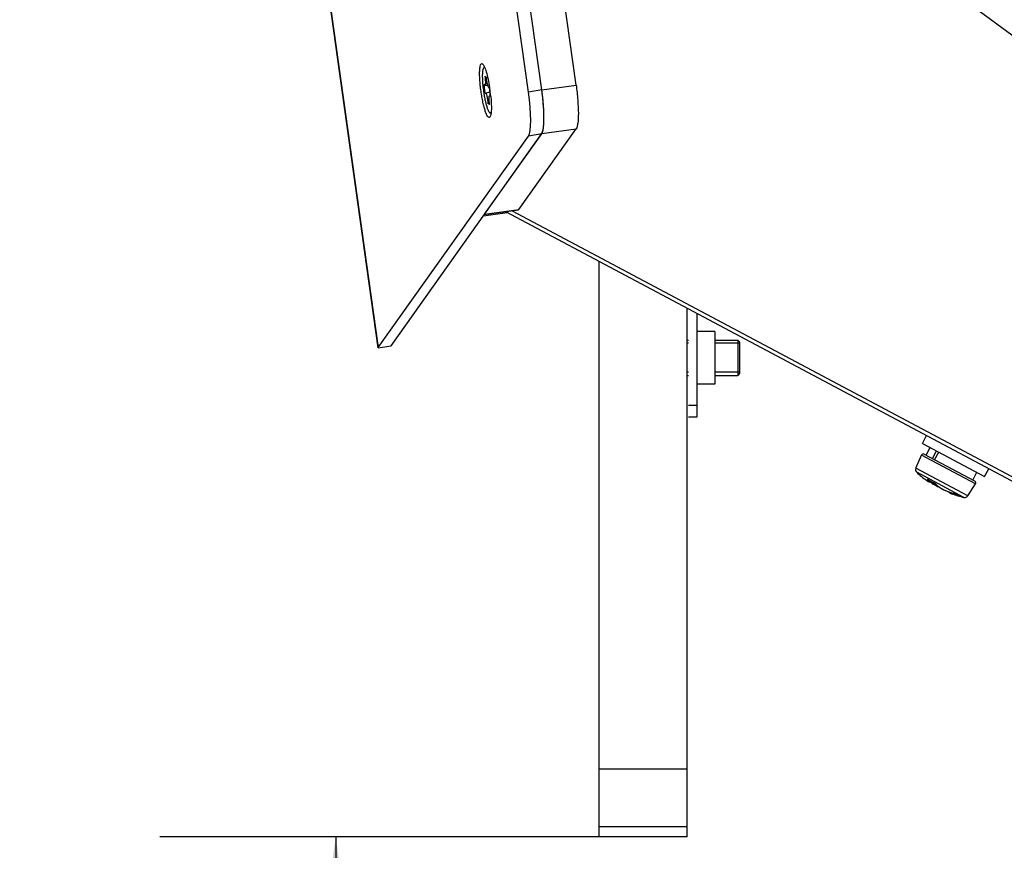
# Model space of a CAD drawing. Header units: millimetres. Extents: x 0 to 420, y 0 to 297.
# Tile 114 of 256: x 71 to 82, y 161 to 171. Entities that reach past the tile are written whole.
import ezdxf

# ---------------------------------------------------------------- set-up
doc = ezdxf.new("R2010")
doc.units = ezdxf.units.MM
doc.header["$LTSCALE"] = 23.1
doc.layers.get('0').update_dxf_attribs({"linetype": 'CONTINUOUS'})
doc.layers.add('AXES', color=7, linetype='CONTINUOUS')
doc.layers.add('DIM_PILOTEES', color=7, linetype='CONTINUOUS')
doc.styles.get("Standard").update_dxf_attribs({"font": 'txt', "width": 0.7})
doc.dimstyles.new('DIMSTYLE_2', dxfattribs={"dimtxt": 2.5, "dimasz": 3.5, "dimexe": 2, "dimexo": 0, "dimtad": 1, "dimdec": 0, "dimlfac": 10, "dimdsep": 46, "dimtxsty": 'Standard', "dimblk": '_FILLED', "dimblk1": '_FILLED', "dimblk2": '_FILLED', "dimcen": 0.09, "dimazin": 2, "dimtp": 0.5, "dimtm": 0.5, "dimtfac": 1, "dimtdec": 0, "dimtofl": 0, "dimtmove": 0, "dimatfit": 3, "dimldrblk": '_FILLED', "dimfxl": 0, "dimtolj": 1, "dimarcsym": 0})
doc.dimstyles.new('DIMSTYLE_4', dxfattribs={"dimtxt": 2.5, "dimasz": 3.5, "dimexe": 2, "dimexo": 0, "dimtad": 1, "dimdec": 0, "dimlfac": 10, "dimdsep": 46, "dimtxsty": 'Standard', "dimblk": '_FILLED', "dimblk1": '_FILLED', "dimblk2": '_FILLED', "dimcen": 0.09, "dimazin": 2, "dimtp": 0.8, "dimtm": 0.8, "dimtfac": 1, "dimtdec": 0, "dimtofl": 0, "dimtmove": 0, "dimatfit": 3, "dimldrblk": '_FILLED', "dimfxl": 0, "dimtolj": 1, "dimarcsym": 0})

# ---------------------------------------------------------------- blocks, each defined once
blk = doc.blocks.new('_FILLED')
at = {"color": 0, "linetype": 'ByBlock'}
blk.add_solid([(0, 0), (-1, 0.1429), (-1, -0.1429)], dxfattribs=at)
blk = doc.blocks.new('*D14')
at = {"layer": 'DIM_PILOTEES', "color": 2, "linetype": 'Continuous'}
for p, q in [((77.425, 161.622), (72.43, 161.622)), ((74.43, 161.622), (74.43, 145.535)), ((74.43, 129.447), (74.43, 145.535)), ((98.955, 129.447), (72.43, 129.447))]:
    blk.add_line(p, q, dxfattribs=at)
at = {"layer": 'DIM_PILOTEES', "color": 2, "linetype": 'Continuous', "xscale": 3.5, "yscale": 3.5, "zscale": 3.5}
for p, rotation in [((74.43, 161.622), 90), ((74.43, 129.447), 270)]:
    blk.add_blockref('_FILLED', p, dxfattribs=dict(at, rotation=rotation))
at = {"layer": 'DIM_PILOTEES', "color": 2, "linetype": 'Continuous', "insert": (71.305, 145.777), "char_height": 2.5, "width": 8.57143, "attachment_point": 2, "rotation": 90, "line_spacing_factor": 0.9}
blk.add_mtext('{\\ftxt;\\W0.0001;\\H0.0001;\\~}{\\ftxt;\\W2.2857142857;\\H2.5; }{\\ftxt;\\W0.0001;\\H0.0001;\\~}', dxfattribs=at)
blk = doc.blocks.new('*D15')
at = {"layer": 'DIM_PILOTEES', "color": 2, "linetype": 'Continuous'}
for p, q in [((124.125, 214.622), (61.807, 214.622)), ((63.807, 214.622), (63.807, 172.035)), ((63.807, 129.447), (63.807, 172.035)), ((98.955, 129.447), (61.807, 129.447))]:
    blk.add_line(p, q, dxfattribs=at)
at = {"layer": 'DIM_PILOTEES', "color": 2, "linetype": 'Continuous', "xscale": 3.5, "yscale": 3.5, "zscale": 3.5}
for p, rotation in [((63.807, 214.622), 90), ((63.807, 129.447), 270)]:
    blk.add_blockref('_FILLED', p, dxfattribs=dict(at, rotation=rotation))
at = {"layer": 'DIM_PILOTEES', "color": 2, "linetype": 'Continuous', "insert": (60.682, 169.371), "char_height": 2.5, "width": 11.78571, "attachment_point": 2, "rotation": 90, "line_spacing_factor": 0.9}
blk.add_mtext('{\\ftxt;\\W0.0001;\\H0.0001;\\~}{\\ftxt;\\W0.4285714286;\\H2.5; }{\\ftxt;\\W0.0001;\\H0.0001;\\~}{\\ftxt;\\W0.0001;\\H0.0001;\\~}{\\ftxt;\\W2.2857142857;\\H2.5; }{\\ftxt;\\W0.0001;\\H0.0001;\\~}{\\ftxt;\\W0.0001;\\H0.0001;\\~}{\\ftxt;\\W0.4285714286;\\H2.5; }{\\ftxt;\\W0.0001;\\H0.0001;\\~}', dxfattribs=at)

msp = doc.modelspace()

# ---------------------------------------------------------------- linework, layer by layer
at = {"color": 7, "linetype": 'Continuous'}
for p, q in [((76.7717, 170.1121), (73.2807, 195.092)), ((76.6215, 170.0878), (73.1299, 195.0722)), ((74.9105, 167.1821), (71.9797, 188.1398)), ((71.9816, 188.1401), (74.9125, 167.1824)), ((77.1624, 170.1667), (76.4993, 174.9114)), ((76.1242, 170.3652), (76.116, 170.364)), ((76.1248, 170.2666), (76.1434, 170.2547)), ((76.1292, 170.0745), (76.1176, 170.175)), ((76.1247, 170.167), (76.1572, 170.1669)), ((76.1721, 170.1368), (76.1749, 170.1368)), ((76.1747, 170.1386), (76.1864, 170.038)), ((76.1792, 170.1393), (76.1795, 170.138)), ((76.1795, 170.138), (76.1796, 170.1368)), ((76.7717, 170.1121), (77.1624, 170.1667)), ((76.1313, 170.0762), (76.1803, 170.0903)), ((76.1786, 170.0459), (76.1852, 170.0478)), ((76.7716, 170.1133), (76.6215, 170.0878)), ((76.772, 170.11), (76.7717, 170.1121)), ((76.1767, 169.9624), (76.1605, 169.9583)), ((76.1792, 169.9464), (76.1605, 169.9583)), ((76.1962, 169.8502), (76.188, 169.849)), ((74.9125, 167.1824), (76.6209, 169.588)), ((75.059, 167.2029), (76.7719, 169.6149)), ((76.1209, 168.6984), (76.7709, 169.6135)), ((76.5116, 168.753), (77.1626, 169.6695)), ((76.7709, 169.6135), (76.6209, 169.588)), ((76.7719, 169.6149), (77.1626, 169.6695)), ((76.7735, 169.6173), (76.7761, 169.6219)), ((76.7761, 169.6219), (76.7784, 169.627)), ((76.1085, 168.6807), (76.3787, 168.7184)), ((76.1186, 168.695), (76.5063, 168.7492)), ((76.1209, 168.6984), (76.5116, 168.753)), ((77.4252, 161.622), (77.4252, 168.1618)), ((78.4252, 161.622), (78.4252, 167.63)), ((78.7388, 167.3676), (78.5388, 167.3677)), ((78.7388, 167.3676), (78.7387, 166.7676)), ((79.0202, 167.2478), (79.0002, 167.2678)), ((79.0002, 167.2678), (79.0002, 166.8678)), ((79.0202, 167.2478), (79.0202, 166.8878)), ((74.9105, 167.1821), (75.059, 167.2029)), ((79.0202, 166.8878), (79.0002, 166.8678)), ((78.7387, 166.7676), (78.5387, 166.7677)), ((78.4387, 166.5275), (78.5387, 166.5275)), ((78.4386, 166.3959), (78.5386, 166.3959)), ((81.0997, 166.0942), (81.1467, 166.1825)), ((81.0997, 166.0942), (81.806, 165.7185)), ((81.1411, 165.9589), (81.188, 166.0472)), ((81.2122, 165.9211), (81.2591, 166.0094)), ((81.2369, 165.908), (81.2838, 165.9963)), ((81.0241, 165.8109), (81.0884, 165.9623)), ((81.703, 165.6354), (81.0884, 165.9623)), ((81.6957, 165.664), (81.1162, 165.9722)), ((81.6134, 165.4974), (81.0241, 165.8109)), ((81.5707, 165.4803), (81.0338, 165.7659)), ((81.6708, 165.6772), (81.7177, 165.7655)), ((81.806, 165.7185), (81.853, 165.8068)), ((81.1676, 165.6796), (81.1684, 165.6792)), ((81.1676, 165.6796), (81.1683, 165.679)), ((81.1857, 165.6631), (81.1887, 165.6675)), ((81.1882, 165.6648), (81.1873, 165.6654)), ((81.2282, 165.6474), (81.2289, 165.6467)), ((81.2473, 165.6352), (81.2438, 165.6379)), ((81.2477, 165.6342), (81.248, 165.6339)), ((81.6134, 165.4974), (81.703, 165.6354)), ((81.4465, 165.5274), (81.4472, 165.5271)), ((81.473, 165.5172), (81.4697, 165.5189)), ((81.4705, 165.5183), (81.4708, 165.5181)), ((81.4937, 165.5023), (81.4995, 165.5007)), ((81.5026, 165.5012), (81.5031, 165.5009)), ((81.5027, 165.5013), (81.5038, 165.5008)), ((81.5027, 165.5013), (81.5038, 165.5008)), ((77.4252, 162.394), (78.4252, 162.394)), ((77.4252, 161.7383), (78.4252, 161.7383))]:
    msp.add_line(p, q, dxfattribs=at)
at = {"color": 3, "linetype": 'Continuous'}
for p, q in [((106.6494, 152.7071), (76.5071, 174.8552)), ((76.3595, 168.7287), (107.2302, 152.3092)), ((76.4355, 168.7393), (106.6287, 152.6802)), ((78.5386, 166.3959), (78.5388, 167.5696))]:
    msp.add_line(p, q, dxfattribs=at)
at = {"color": 2, "linetype": 'Continuous'}
for p, q in [((78.4388, 167.2328), (78.4252, 167.2328)), ((79.0202, 167.2328), (78.7388, 167.2328)), ((78.4387, 166.9028), (78.4252, 166.9028)), ((79.0202, 166.9028), (78.7387, 166.9028))]:
    msp.add_line(p, q, dxfattribs=at)
at = {"color": 7, "linetype": 'Continuous'}
for points in [[(81.1443, 165.6755), (81.1469, 165.6737), (81.1494, 165.6718), (81.1519, 165.6702), (81.1541, 165.6686), (81.1563, 165.6672), (81.1583, 165.6659), (81.1602, 165.6647), (81.162, 165.6636), (81.1636, 165.6627), (81.1652, 165.6618), (81.1667, 165.6611), (81.1681, 165.6604), (81.1695, 165.6598), (81.1708, 165.6593), (81.1721, 165.6589), (81.1735, 165.6585), (81.1751, 165.6583), (81.1768, 165.6583), (81.1788, 165.6585), (81.1808, 165.6591)], [(81.1623, 165.682), (81.1622, 165.682), (81.1624, 165.6819), (81.1629, 165.6818), (81.1634, 165.6815), (81.1642, 165.6812), (81.1651, 165.6807), (81.1661, 165.6802), (81.1673, 165.6796)], [(81.1673, 165.6796), (81.1768, 165.6741), (81.1874, 165.6682)], [(81.1808, 165.6591), (81.1829, 165.6603), (81.1847, 165.6618), (81.1857, 165.6631)], [(81.181, 165.6592), (81.1849, 165.6564), (81.1971, 165.6482), (81.2095, 165.6402), (81.222, 165.6325), (81.2345, 165.6252), (81.2469, 165.6184), (81.2592, 165.612), (81.2713, 165.6061), (81.283, 165.6009), (81.2891, 165.5984)], [(81.1874, 165.6682), (81.1982, 165.6624), (81.209, 165.6567), (81.22, 165.6512)], [(81.22, 165.6512), (81.2297, 165.6463), (81.2314, 165.6455), (81.2331, 165.6445), (81.2348, 165.6436), (81.2365, 165.6426), (81.2381, 165.6415), (81.2396, 165.6405), (81.2411, 165.6396), (81.2424, 165.6386), (81.2436, 165.6377), (81.2447, 165.6369), (81.2456, 165.6361), (81.2464, 165.6354), (81.2471, 165.6349), (81.2476, 165.6344), (81.2477, 165.6342)], [(81.248, 165.6339), (81.2525, 165.6284), (81.259, 165.6217), (81.2665, 165.615), (81.275, 165.6083), (81.2844, 165.6015)], [(81.2844, 165.6015), (81.2946, 165.5947), (81.3055, 165.5879), (81.317, 165.5812), (81.3292, 165.5746), (81.3418, 165.5681), (81.3549, 165.5618), (81.3682, 165.5557), (81.3818, 165.5499), (81.3955, 165.5444)], [(81.3955, 165.5444), (81.4092, 165.5393), (81.4227, 165.5346), (81.4361, 165.5303), (81.4472, 165.5271)], [(81.4, 165.5428), (81.4, 165.5426), (81.4006, 165.5405), (81.4015, 165.5388), (81.4025, 165.5374), (81.4035, 165.5362), (81.4046, 165.5352), (81.4057, 165.5344), (81.4069, 165.5335), (81.4081, 165.5327), (81.4095, 165.5319), (81.4109, 165.5311), (81.4125, 165.5303), (81.4142, 165.5295), (81.4161, 165.5286), (81.4181, 165.5277), (81.4204, 165.5267), (81.4227, 165.5258), (81.4253, 165.5247), (81.428, 165.5236), (81.431, 165.5225), (81.4339, 165.5214)], [(81.4472, 165.5271), (81.4479, 165.5269), (81.4497, 165.5264), (81.4515, 165.5258), (81.4534, 165.5252), (81.4552, 165.5246), (81.457, 165.524), (81.4588, 165.5234), (81.4605, 165.5227), (81.4621, 165.5221), (81.4635, 165.5215), (81.4649, 165.5209), (81.4662, 165.5204), (81.4673, 165.5199), (81.4683, 165.5194), (81.4692, 165.519), (81.4699, 165.5186), (81.4704, 165.5183), (81.4705, 165.5183)], [(81.4708, 165.5181), (81.4726, 165.517), (81.4755, 165.5152), (81.4785, 165.5135), (81.4815, 165.5118), (81.4845, 165.5101), (81.4864, 165.5091)], [(81.4864, 165.5091), (81.4883, 165.5081), (81.4914, 165.5065), (81.4944, 165.505), (81.4975, 165.5035), (81.5006, 165.5021), (81.5026, 165.5012)]]:
    msp.add_lwpolyline(points, dxfattribs=at)
for centre, radius, start, end in [((74.3513, 169.855), 1.85, 8.47484, 8.76141), ((74.3635, 169.8565), 1.8376, 6.02821, 8.48602), ((73.8022, 169.6971), 2.9984, 7.15601, 7.91565), ((73.8229, 169.6997), 2.9775, 6.86582, 7.15612), ((73.8752, 169.7059), 2.9248, 6.28003, 6.86706), ((73.9801, 169.7174), 2.8194, 5.63868, 6.28069), ((74.0522, 169.7246), 2.7468, 5.44578, 5.63677), ((76.7352, 169.6408), 0.0449, 324.67983, 328.34996), ((81.1068, 165.9545), 0.02, 61.99242, 156.99242), ((81.0609, 165.7953), 0.04, 156.99242, 227.31529), ((81.8473, 166.648), 1.2, 227.31529, 234.13623), ((81.3873, 166.0116), 0.4147, 234.13292, 234.48474), ((81.3696, 165.9868), 0.3842, 234.48769, 234.60742), ((81.351, 165.9605), 0.3521, 234.60278, 235.0414), ((81.3289, 165.929), 0.3137, 235.04409, 235.34495), ((81.3164, 165.9109), 0.2916, 235.34652, 235.51908), ((80.9267, 165.4787), 0.3074, 40.78549, 41.07726), ((81.1625, 165.6902), 0.0107, 283.89872, 290.01354), ((81.1261, 165.6081), 0.0826, 59.88074, 61.68722), ((81.6453, 166.5048), 0.9535, 239.98384, 244.05401), ((81.591, 166.2524), 0.7124, 235.56393, 240.98972), ((81.1926, 165.5743), 0.0812, 63.34669, 64.046), ((81.1865, 165.5622), 0.0948, 61.29351, 63.3198), ((81.6863, 165.6463), 0.02, 326.99242, 61.99242), ((81.5541, 166.1863), 0.6367, 241.01514, 242.31583), ((81.2545, 165.6386), 0.00799, 216.45697, 221.23394), ((81.8473, 166.648), 1.2, 249.8486, 256.66955), ((81.6194, 166.028), 0.5394, 249.89527, 250.89831), ((81.4139, 165.4097), 0.1221, 74.17685, 74.5284), ((81.4089, 165.3924), 0.1401, 72.93695, 74.15912), ((81.4352, 165.4473), 0.0795, 64.29432, 66.26289), ((81.475, 165.525), 0.00805, 238.10236, 255.08016), ((81.6062, 165.7302), 0.2513, 237.97345, 240.97173), ((81.6048, 165.7278), 0.2485, 240.97709, 241.57271), ((81.898, 166.8994), 1.4545, 253.50944, 253.85957), ((81.6045, 165.7272), 0.2478, 241.57279, 241.99232), ((81.6037, 165.7256), 0.246, 241.98973, 245.03919), ((81.603, 165.7243), 0.2445, 245.04234, 245.76413), ((81.5059, 165.5085), 0.00797, 246.0367, 250.12399), ((81.5058, 165.5084), 0.00789, 250.12101, 255.1824), ((81.5799, 165.5192), 0.04, 256.66955, 326.99242)]:
    msp.add_arc(centre, radius, start, end, dxfattribs=at)
for centre in [(76.5385, 170.0737), (76.6885, 170.0992)]:
    msp.add_ellipse(centre, major_axis=(-0.0688, 0.4955), ratio=0.1683226, start_param=-2.9647686, end_param=-1.5657336, dxfattribs=at)
for points, knots in [([(76.0839, 170.08), (76.0805, 170.1028), (76.0746, 170.1478), (76.0686, 170.2132), (76.066, 170.2648), (76.0657, 170.3025), (76.0664, 170.3336), (76.069, 170.3655), (76.0745, 170.3926), (76.0828, 170.4098), (76.0931, 170.4114), (76.0969, 170.409), (76.0987, 170.4076)], [0, 0, 0, 0, 0.1991692, 0.3909947, 0.5661942, 0.6449027, 0.7164247, 0.8347946, 0.9168561, 0.9634387, 0.9800285, 1, 1, 1, 1]), ([(76.116, 170.364), (76.1147, 170.3638), (76.1119, 170.3625), (76.1085, 170.3586), (76.1056, 170.3528), (76.103, 170.3451), (76.1008, 170.3356), (76.0983, 170.3194), (76.0964, 170.2951), (76.0958, 170.2615), (76.097, 170.2231), (76.0999, 170.1809), (76.1029, 170.1517), (76.1046, 170.1368)], [0, 0, 0, 0, 0.0171219, 0.0382498, 0.0655995, 0.1000735, 0.1419477, 0.1911962, 0.3108365, 0.4560981, 0.6228198, 0.8059827, 1, 1, 1, 1]), ([(76.0987, 170.4076), (76.1084, 170.4001), (76.1237, 170.3687), (76.1439, 170.3114), (76.1633, 170.2313), (76.1742, 170.1715), (76.1792, 170.1393)], [0, 0, 0, 0, 0.1295705, 0.3537241, 0.6538438, 1, 1, 1, 1]), ([(76.127, 170.3582), (76.1261, 170.3592), (76.1232, 170.3622), (76.1189, 170.3644), (76.116, 170.364)], [0, 0, 0, 0, 0.3178931, 1, 1, 1, 1]), ([(76.1248, 170.2666), (76.1269, 170.2546), (76.1293, 170.2367), (76.131, 170.2136), (76.1315, 170.1984), (76.1312, 170.1872), (76.1304, 170.1797), (76.1297, 170.1753), (76.1288, 170.1718), (76.1276, 170.1688), (76.1258, 170.167), (76.1247, 170.167)], [0, 0, 0, 0, 0.360468, 0.5299707, 0.6813811, 0.8076792, 0.8596445, 0.9034689, 0.9388944, 0.966037, 1, 1, 1, 1]), ([(76.1572, 170.1669), (76.1534, 170.1808), (76.1477, 170.21), (76.1443, 170.2395), (76.1434, 170.2547)], [0, 0, 0, 0, 0.4860057, 1, 1, 1, 1]), ([(76.1046, 170.1368), (76.1067, 170.1184), (76.1116, 170.082), (76.1206, 170.0289), (76.131, 169.9793), (76.1422, 169.9355), (76.1523, 169.9036), (76.1607, 169.8826), (76.1664, 169.8704), (76.1721, 169.8608), (76.178, 169.8529), (76.1844, 169.8485), (76.188, 169.849)], [0, 0, 0, 0, 0.181491, 0.3602203, 0.528292, 0.6783321, 0.8039141, 0.8559186, 0.9000953, 0.9361969, 0.9642937, 1, 1, 1, 1]), ([(76.1247, 170.167), (76.1234, 170.167), (76.1202, 170.1698), (76.1186, 170.1729), (76.1176, 170.175)], [0, 0, 0, 0, 0.3571986, 1, 1, 1, 1]), ([(76.1721, 170.1368), (76.1708, 170.1368), (76.1677, 170.1395), (76.1644, 170.1456), (76.1606, 170.1551), (76.1584, 170.1626), (76.1572, 170.1669)], [0, 0, 0, 0, 0.1129055, 0.315553, 0.6145785, 1, 1, 1, 1]), ([(76.1747, 170.1386), (76.1745, 170.1383), (76.1739, 170.1374), (76.1728, 170.1368), (76.1721, 170.1368)], [0, 0, 0, 0, 0.3033121, 1, 1, 1, 1]), ([(77.1624, 170.1667), (77.1703, 170.1102), (77.1823, 170.0033), (77.1893, 169.8582), (77.1862, 169.7564), (77.1754, 169.6977), (77.1677, 169.6767), (77.1626, 169.6695)], [0, 0, 0, 0, 0.341151, 0.6423663, 0.8691984, 0.9471292, 1, 1, 1, 1]), ([(76.1833, 169.8024), (76.1811, 169.7993), (76.1718, 169.7936), (76.1577, 169.8076), (76.1461, 169.8287), (76.1324, 169.8625), (76.1191, 169.9062), (76.1059, 169.9587), (76.0939, 170.0175), (76.087, 170.0587), (76.0839, 170.08)], [0, 0, 0, 0, 0.0369142, 0.0826304, 0.1622208, 0.2777837, 0.4258418, 0.6005874, 0.7947237, 1, 1, 1, 1]), ([(76.1292, 170.0745), (76.1294, 170.0747), (76.1299, 170.0754), (76.1306, 170.076), (76.1312, 170.0762)], [0, 0, 0, 0, 0.2939469, 1, 1, 1, 1]), ([(76.1312, 170.0762), (76.1326, 170.0766), (76.1352, 170.0746), (76.1374, 170.0713), (76.1407, 170.065), (76.1445, 170.0543), (76.1489, 170.0386), (76.1529, 170.0199), (76.1575, 169.9929), (76.1598, 169.9721), (76.1605, 169.9583)], [0, 0, 0, 0, 0.0337681, 0.062658, 0.100803, 0.2038377, 0.3379353, 0.4949427, 0.6649257, 1, 1, 1, 1]), ([(76.1792, 169.9464), (76.1771, 169.9582), (76.1741, 169.9806), (76.1724, 170.0075), (76.1727, 170.0258), (76.1738, 170.0357), (76.1752, 170.0422), (76.1774, 170.0456), (76.1786, 170.0459)], [0, 0, 0, 0, 0.3532908, 0.6704283, 0.7974003, 0.8958026, 0.9625446, 1, 1, 1, 1]), ([(76.1786, 170.0459), (76.1799, 170.0463), (76.1824, 170.0446), (76.1845, 170.0416), (76.1857, 170.0393), (76.1864, 170.038)], [0, 0, 0, 0, 0.3403919, 0.6253569, 1, 1, 1, 1]), ([(76.191, 170.0494), (76.194, 170.0205), (76.1983, 169.967), (76.2, 169.8943), (76.1959, 169.8411), (76.1897, 169.8111), (76.1833, 169.8024)], [0, 0, 0, 0, 0.3497361, 0.6477796, 0.869399, 1, 1, 1, 1]), ([(76.7784, 169.627), (76.7854, 169.6438), (76.7934, 169.6892), (76.798, 169.7689), (76.7959, 169.8709), (76.7905, 169.9454), (76.7867, 169.9853)], [0, 0, 0, 0, 0.1515968, 0.3778753, 0.6666905, 1, 1, 1, 1]), ([(76.188, 169.849), (76.1888, 169.8491), (76.1929, 169.8505), (76.1954, 169.8545), (76.1969, 169.8574)], [0, 0, 0, 0, 0.203845, 1, 1, 1, 1]), ([(81.1513, 165.6705), (81.1539, 165.6687), (81.1586, 165.6657), (81.1641, 165.6624), (81.1677, 165.6608), (81.1696, 165.66), (81.1723, 165.6599), (81.1718, 165.6626), (81.1709, 165.6645), (81.1689, 165.6678), (81.1651, 165.6728), (81.1615, 165.6771), (81.1595, 165.6795)], [0, 0, 0, 0, 0.2074356, 0.3600397, 0.415224, 0.4564644, 0.5017305, 0.5476821, 0.5891557, 0.6442976, 0.7956556, 1, 1, 1, 1]), ([(81.1653, 165.6809), (81.1645, 165.6813), (81.163, 165.6821), (81.1609, 165.683), (81.1591, 165.6836), (81.158, 165.6839), (81.157, 165.6837), (81.1569, 165.6828), (81.1575, 165.6818), (81.1581, 165.6811), (81.1584, 165.6807)], [0, 0, 0, 0, 0.2302047, 0.4212315, 0.5677226, 0.6671975, 0.7247473, 0.7755904, 0.8641339, 1, 1, 1, 1]), ([(81.1585, 165.6806), (81.1599, 165.6798), (81.1623, 165.6793), (81.1645, 165.6796), (81.1651, 165.6798)], [0, 0, 0, 0, 0.7362671, 1, 1, 1, 1]), ([(81.1857, 165.6631), (81.1863, 165.6639), (81.1846, 165.6674), (81.183, 165.6696), (81.1818, 165.6713)], [0, 0, 0, 0, 0.3104396, 1, 1, 1, 1]), ([(81.2438, 165.6379), (81.2429, 165.6385), (81.2391, 165.6412), (81.2351, 165.6437), (81.232, 165.6454)], [0, 0, 0, 0, 0.2394757, 1, 1, 1, 1]), ([(81.2511, 165.6314), (81.2509, 165.6317), (81.2497, 165.6331), (81.2484, 165.6343), (81.2473, 165.6352)], [0, 0, 0, 0, 0.1988255, 1, 1, 1, 1]), ([(81.2511, 165.6314), (81.2545, 165.6268), (81.2637, 165.6174), (81.2888, 165.5975), (81.3303, 165.5729), (81.3862, 165.5471), (81.4264, 165.533), (81.4465, 165.5274)], [0, 0, 0, 0, 0.076413, 0.1756158, 0.4293672, 0.7210208, 1, 1, 1, 1]), ([(81.4852, 165.5048), (81.4813, 165.506), (81.4671, 165.5102), (81.453, 165.5147), (81.4428, 165.5183)], [0, 0, 0, 0, 0.2742954, 1, 1, 1, 1]), ([(81.4672, 165.5201), (81.4659, 165.5207), (81.4603, 165.523), (81.4545, 165.525), (81.4501, 165.5264)], [0, 0, 0, 0, 0.2299621, 1, 1, 1, 1]), ([(81.4937, 165.5023), (81.4935, 165.5024), (81.4923, 165.5034), (81.492, 165.505), (81.492, 165.5062)], [0, 0, 0, 0, 0.1864799, 1, 1, 1, 1]), ([(81.4995, 165.5007), (81.5002, 165.5005), (81.5015, 165.5002), (81.5031, 165.4998), (81.5045, 165.4996), (81.5051, 165.4995), (81.5058, 165.4995), (81.5054, 165.5), (81.5048, 165.5003), (81.5042, 165.5006), (81.5038, 165.5008)], [0, 0, 0, 0, 0.249575, 0.4519366, 0.6022684, 0.6973522, 0.7375751, 0.7705391, 0.8573353, 1, 1, 1, 1])]:
    msp.add_open_spline(points, degree=3, knots=knots, dxfattribs=at)
for points in [[(76.5116, 168.753), (76.5104, 168.7512), (76.5085, 168.7495), (76.5064, 168.7492)], [(81.2511, 165.6313), (81.2501, 165.6318), (81.2492, 165.6325), (81.2485, 165.6333)]]:
    msp.add_open_spline(points, degree=3, dxfattribs=at)
at = {"layer": 'AXES', "color": 7, "linetype": 'Continuous'}
for p, q in [((78.4252, 167.2678), (78.4388, 167.2678)), ((78.7388, 167.2678), (79.0002, 167.2678)), ((78.4252, 166.8678), (78.4387, 166.8678)), ((78.7387, 166.8678), (79.0002, 166.8678)), ((78.4252, 161.622), (77.4252, 161.622))]:
    msp.add_line(p, q, dxfattribs=at)

# ---------------------------------------------------------------- dimensions: what is measured, and where the dimension line sits
at = {"layer": 'DIM_PILOTEES', "color": 2, "linetype": 'Continuous'}
for base, p1, p2, angle, text, dimstyle, picture, middle in [((63.8067, 214.622), (98.9554, 129.4471), (124.1252, 214.622), 90, '{\\ftxt;\\W0.0001;\\H0.0001;\\~}{\\ftxt;\\W0.4285714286;\\H2.5; }{\\ftxt;\\W0.0001;\\H0.0001;\\~}{\\ftxt;\\W0.0001;\\H0.0001;\\~}{\\ftxt;\\W2.2857142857;\\H2.5; }{\\ftxt;\\W0.0001;\\H0.0001;\\~}{\\ftxt;\\W0.0001;\\H0.0001;\\~}{\\ftxt;\\W0.4285714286;\\H2.5; }{\\ftxt;\\W0.0001;\\H0.0001;\\~}', 'DIMSTYLE_4', '*D15', (63.8067, 172.2285)), ((74.4301, 129.4471), (77.4252, 161.622), (98.9554, 129.4471), 270, '{\\ftxt;\\W0.0001;\\H0.0001;\\~}{\\ftxt;\\W2.2857142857;\\H2.5; }{\\ftxt;\\W0.0001;\\H0.0001;\\~}', 'DIMSTYLE_2', '*D14', (74.4301, 145.4198))]:
    dim = msp.add_linear_dim(base=base, p1=p1, p2=p2, angle=angle, text=text, dimstyle=dimstyle, dxfattribs=at)
    dim.commit()
    dim.dimension.update_dxf_attribs({"geometry": picture, "text_midpoint": middle, "dimtype": 160})

doc.saveas('drawing.dxf')
